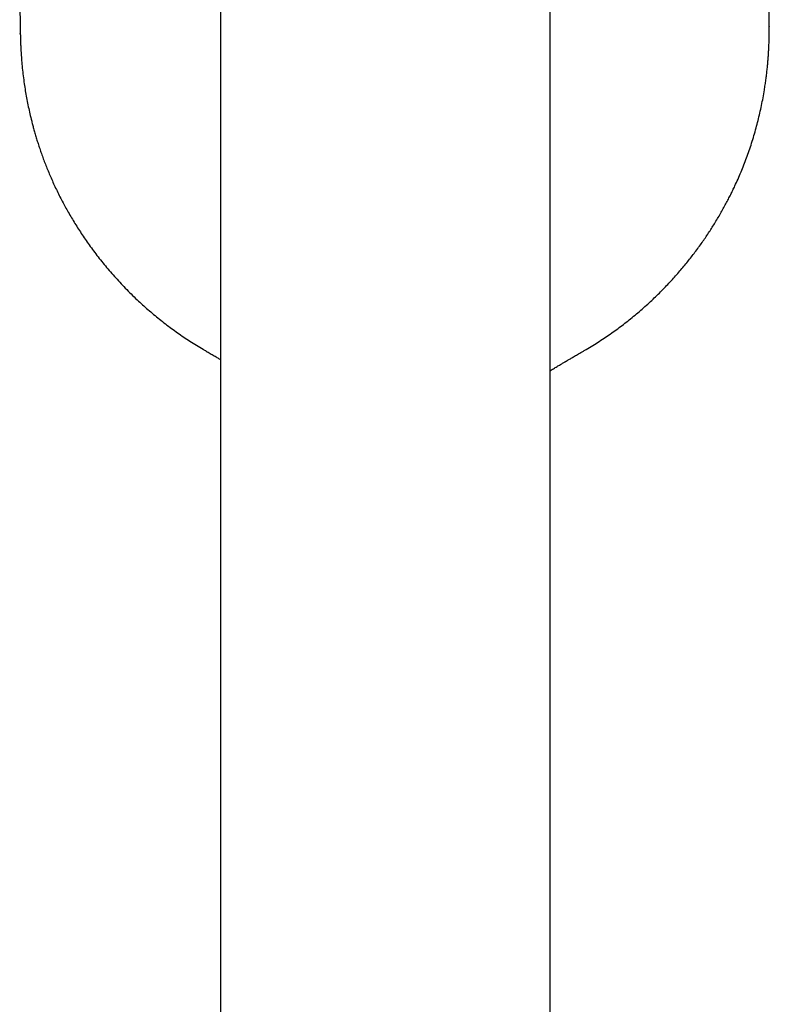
# Model space of a CAD drawing. Header units: millimetres. Extents: x 8 to 852, y 12 to 811.
# Tile 5 of 20: x 413 to 463, y 271 to 337. Entities that reach past the tile are written whole.
import ezdxf

# ---------------------------------------------------------------- set-up
doc = ezdxf.new("R2010")
doc.units = ezdxf.units.MM

msp = doc.modelspace()

# ---------------------------------------------------------------- linework, layer by layer
at = {"color": 7, "linetype": 'Continuous', "lineweight": 30}
for p, q in [((426.274, 362.228), (426.274, 180.914)), ((448.274, 180.914), (448.274, 362.228)), ((462.902, 336.319), (462.86, 340.574)), ((412.862, 340.082), (412.904, 335.827)), ((462.895, 336.344), (462.895, 336.319)), ((412.904, 335.827), (412.904, 335.84)), ((425.105, 314.782), (425.105, 314.782)), ((450.669, 314.77), (450.669, 314.77))]:
    msp.add_line(p, q, dxfattribs=at)
for points, knots in [([(450.669, 314.769), (450.819, 314.858), (451.115, 315.034), (451.549, 315.308), (451.971, 315.586), (452.381, 315.868), (452.779, 316.154), (453.164, 316.443), (453.551, 316.745), (453.937, 317.058), (454.321, 317.384), (454.692, 317.712), (455.05, 318.04), (455.394, 318.369), (455.726, 318.698), (456.045, 319.027), (456.353, 319.354), (456.648, 319.68), (456.929, 320.002), (457.198, 320.321), (457.455, 320.634), (457.701, 320.945), (457.942, 321.261), (458.18, 321.58), (458.412, 321.904), (458.633, 322.223), (458.843, 322.536), (459.043, 322.845), (459.244, 323.164), (459.445, 323.494), (459.643, 323.834), (459.83, 324.164), (460.005, 324.484), (460.168, 324.795), (460.321, 325.095), (460.465, 325.387), (460.629, 325.734), (460.815, 326.141), (461.015, 326.607), (461.206, 327.079), (461.387, 327.554), (461.559, 328.038), (461.723, 328.532), (461.879, 329.036), (462.022, 329.538), (462.153, 330.039), (462.273, 330.539), (462.384, 331.046), (462.484, 331.561), (462.564, 332.019), (462.626, 332.418), (462.674, 332.756), (462.717, 333.09), (462.754, 333.414), (462.785, 333.722), (462.811, 334.013), (462.832, 334.287), (462.85, 334.546), (462.863, 334.784), (462.874, 335), (462.881, 335.197), (462.887, 335.381), (462.892, 335.552), (462.894, 335.693), (462.896, 335.806), (462.896, 335.894), (462.897, 335.977), (462.897, 336.044), (462.897, 336.095), (462.898, 336.133), (462.898, 336.17), (462.899, 336.21), (462.9, 336.254), (462.9, 336.301), (462.9, 336.33), (462.9, 336.344)], [0, 0, 0, 0, 0.0199432, 0.0395917, 0.0589468, 0.0780098, 0.0967816, 0.1152629, 0.1334544, 0.1531306, 0.1724572, 0.1914344, 0.2100624, 0.2283414, 0.2462713, 0.2638523, 0.2810843, 0.2979672, 0.314501, 0.3303996, 0.3459614, 0.3611862, 0.3760739, 0.3917725, 0.407078, 0.4219903, 0.4365094, 0.4506354, 0.4643681, 0.4800483, 0.4951824, 0.5097705, 0.5238126, 0.5373087, 0.550259, 0.5626731, 0.57497, 0.5945074, 0.6143069, 0.6336447, 0.6532192, 0.6730305, 0.6930796, 0.7133669, 0.7338933, 0.7534662, 0.7732524, 0.7932523, 0.813466, 0.8338938, 0.847005, 0.860203, 0.8733576, 0.885957, 0.8979491, 0.9091359, 0.9197367, 0.9297517, 0.9391806, 0.947244, 0.954823, 0.9619177, 0.9685281, 0.9746542, 0.9782371, 0.9816308, 0.9848353, 0.9878513, 0.989302, 0.9907368, 0.9921741, 0.9936322, 0.9956381, 0.9977499, 1, 1, 1, 1]), ([(412.905, 335.845), (412.905, 335.837), (412.905, 335.82), (412.906, 335.785), (412.907, 335.744), (412.908, 335.691), (412.91, 335.628), (412.912, 335.553), (412.914, 335.468), (412.917, 335.373), (412.921, 335.268), (412.925, 335.153), (412.93, 335.029), (412.94, 334.802), (412.958, 334.475), (412.991, 334.021), (413.036, 333.534), (413.095, 333.013), (413.163, 332.51), (413.238, 332.023), (413.32, 331.554), (413.412, 331.081), (413.515, 330.604), (413.612, 330.194), (413.699, 329.85), (413.774, 329.568), (413.855, 329.275), (413.944, 328.972), (414.039, 328.659), (414.143, 328.336), (414.256, 328.003), (414.377, 327.661), (414.507, 327.31), (414.647, 326.95), (414.798, 326.581), (414.959, 326.206), (415.129, 325.825), (415.31, 325.439), (415.503, 325.046), (415.701, 324.662), (415.903, 324.286), (416.108, 323.919), (416.323, 323.548), (416.55, 323.173), (416.789, 322.794), (417.039, 322.411), (417.302, 322.026), (417.578, 321.636), (417.87, 321.242), (418.177, 320.843), (418.498, 320.443), (418.833, 320.043), (419.181, 319.645), (419.541, 319.25), (419.914, 318.858), (420.302, 318.468), (420.684, 318.1), (421.059, 317.754), (421.424, 317.429), (421.801, 317.108), (422.189, 316.79), (422.59, 316.476), (422.993, 316.172), (423.401, 315.878), (423.811, 315.595), (424.232, 315.318), (424.663, 315.045), (424.957, 314.87), (425.105, 314.782)], [0, 0, 0, 0, 0.00127, 0.002738, 0.004456, 0.006453, 0.008993, 0.011912, 0.015222, 0.018931, 0.023043, 0.027563, 0.032494, 0.037727, 0.054349, 0.071184, 0.091504, 0.112127, 0.133052, 0.151561, 0.1703, 0.18927, 0.20847, 0.227901, 0.238955, 0.250428, 0.262372, 0.274786, 0.28767, 0.301025, 0.314851, 0.329117, 0.343853, 0.35906, 0.374737, 0.390879, 0.407187, 0.423945, 0.441152, 0.458809, 0.474955, 0.49146, 0.508324, 0.525548, 0.543131, 0.561073, 0.579375, 0.598036, 0.617405, 0.637147, 0.657262, 0.677748, 0.698607, 0.719455, 0.740662, 0.762228, 0.784153, 0.803037, 0.822179, 0.84158, 0.861241, 0.88116, 0.90134, 0.920605, 0.940102, 0.959833, 0.979799, 1, 1, 1, 1]), ([(425.105, 314.782), (425.173, 314.742), (425.332, 314.649), (425.578, 314.504), (425.84, 314.351), (426.071, 314.216), (426.214, 314.132), (426.274, 314.096)], [0, 0, 0, 0, 0.172874, 0.408568, 0.632598, 0.844963, 1, 1, 1, 1]), ([(448.274, 313.351), (448.283, 313.356), (448.335, 313.388), (448.428, 313.445), (448.553, 313.522), (448.675, 313.595), (448.792, 313.666), (448.902, 313.731), (449.003, 313.792), (449.097, 313.848), (449.183, 313.898), (449.247, 313.936), (449.295, 313.965), (449.333, 313.987), (449.377, 314.013), (449.429, 314.044), (449.494, 314.082), (449.575, 314.129), (449.673, 314.186), (449.782, 314.25), (449.903, 314.321), (450.035, 314.399), (450.178, 314.482), (450.332, 314.572), (450.497, 314.668), (450.611, 314.735), (450.67, 314.77)], [0, 0, 0, 0, 0.011271, 0.065919, 0.117722, 0.169752, 0.219409, 0.265176, 0.307048, 0.347193, 0.382945, 0.414298, 0.427713, 0.443136, 0.461593, 0.483087, 0.507618, 0.543234, 0.583772, 0.629235, 0.679625, 0.734943, 0.794073, 0.857958, 0.926601, 1, 1, 1, 1])]:
    msp.add_open_spline(points, degree=3, knots=knots, dxfattribs=at)

doc.saveas('drawing.dxf')
